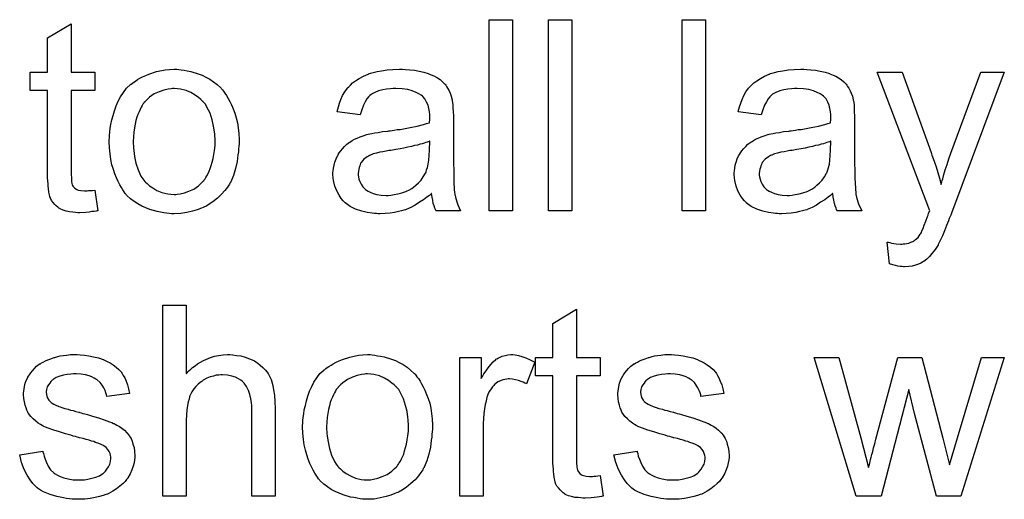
# Model space of a CAD drawing. Extents: x -2.2 to 8.3, y -2.9 to 5.2.
# Tile 82 of 205: x 4.32 to 4.733, y -0.502 to -0.301. Entities that reach past the tile are written whole.
import ezdxf

# ---------------------------------------------------------------- set-up
doc = ezdxf.new("R2010")
doc.units = 0
doc.layers.add('acc-ni-360-20-in-a_document', color=1, linetype='CONTINUOUS')

msp = doc.modelspace()

# ---------------------------------------------------------------- linework, layer by layer
at = {"layer": 'acc-ni-360-20-in-a_document', "color": 1}
for points in [[(4.341907, -0.323402), (4.351857, -0.323402), (4.351857, -0.331038), (4.341907, -0.331038), (4.341907, -0.365169), (4.341907, -0.365401), (4.341907, -0.365863), (4.341907, -0.366558), (4.342023, -0.367368), (4.342138, -0.369219), (4.342254, -0.370029), (4.34237, -0.370607), (4.342485, -0.370839), (4.342833, -0.371301), (4.343295, -0.37188), (4.344105, -0.372458), (4.344337, -0.372574), (4.344915, -0.372805), (4.345956, -0.373037), (4.347461, -0.373153), (4.348618, -0.373153), (4.349196, -0.373037), (4.350006, -0.373037), (4.350931, -0.372921), (4.351857, -0.372805), (4.35313, -0.381483), (4.352898, -0.381483), (4.352436, -0.381599), (4.351626, -0.381714), (4.350584, -0.38183), (4.349427, -0.382062), (4.348155, -0.382177), (4.345609, -0.382293), (4.344684, -0.382293), (4.343758, -0.382177), (4.342601, -0.382062), (4.341213, -0.381946), (4.339824, -0.381599), (4.338552, -0.381252), (4.337279, -0.380673), (4.337163, -0.380557), (4.336816, -0.380326), (4.336353, -0.379979), (4.335659, -0.3794), (4.335081, -0.378822), (4.334386, -0.378012), (4.333692, -0.377202), (4.333229, -0.376161), (4.333229, -0.376045), (4.332998, -0.375582), (4.332882, -0.374772), (4.332651, -0.373615), (4.332419, -0.372111), (4.332304, -0.371186), (4.332304, -0.370144), (4.332188, -0.368872), (4.332072, -0.367599), (4.332072, -0.366211), (4.332072, -0.364591), (4.332072, -0.331038), (4.324783, -0.331038), (4.324783, -0.323402), (4.332072, -0.323402), (4.332072, -0.309055), (4.341907, -0.303154), (4.341907, -0.323402)], [(4.526796, -0.381483), (4.516961, -0.381483), (4.516961, -0.301419), (4.526796, -0.301419), (4.526796, -0.381483)], [(4.551671, -0.381483), (4.541837, -0.381483), (4.541837, -0.301419), (4.551671, -0.301419), (4.551671, -0.381483)], [(4.60767, -0.381483), (4.597835, -0.381483), (4.597835, -0.301419), (4.60767, -0.301419), (4.60767, -0.381483)], [(4.38703, -0.322245), (4.388071, -0.32236), (4.389228, -0.322592), (4.390501, -0.322823), (4.392005, -0.323055), (4.395129, -0.324096), (4.396749, -0.324674), (4.398368, -0.325484), (4.399988, -0.326294), (4.401608, -0.327451), (4.403112, -0.328608), (4.404616, -0.329997), (4.404732, -0.330112), (4.404963, -0.330344), (4.40531, -0.330806), (4.405773, -0.331385), (4.406352, -0.332195), (4.407046, -0.333236), (4.40774, -0.334393), (4.408434, -0.335666), (4.409129, -0.337054), (4.409823, -0.33879), (4.410517, -0.340525), (4.411096, -0.342492), (4.411558, -0.344575), (4.411905, -0.346773), (4.412137, -0.349087), (4.412252, -0.351632), (4.412252, -0.351748), (4.412252, -0.352095), (4.412252, -0.352674), (4.412252, -0.353484), (4.412137, -0.354409), (4.412021, -0.355566), (4.412021, -0.356723), (4.41179, -0.357996), (4.411443, -0.360888), (4.410748, -0.363781), (4.409939, -0.366673), (4.408782, -0.369334), (4.408782, -0.36945), (4.408666, -0.369566), (4.408434, -0.369913), (4.408203, -0.370376), (4.407393, -0.371533), (4.406352, -0.372921), (4.404963, -0.374541), (4.403228, -0.376161), (4.401261, -0.377781), (4.398947, -0.379285), (4.398831, -0.379285), (4.398716, -0.3794), (4.398368, -0.379632), (4.39779, -0.379863), (4.397212, -0.380095), (4.396517, -0.380326), (4.394782, -0.38102), (4.392815, -0.381599), (4.390385, -0.382177), (4.38784, -0.38264), (4.385063, -0.382756), (4.383906, -0.382756), (4.38298, -0.38264), (4.381939, -0.382524), (4.380782, -0.382293), (4.379394, -0.382062), (4.378005, -0.38183), (4.374881, -0.380904), (4.373146, -0.38021), (4.371526, -0.379516), (4.369906, -0.378591), (4.368287, -0.377549), (4.366782, -0.376392), (4.365278, -0.375004), (4.365163, -0.374888), (4.364931, -0.374657), (4.364584, -0.374194), (4.364121, -0.3735), (4.363543, -0.37269), (4.362964, -0.371764), (4.36227, -0.370607), (4.361576, -0.369219), (4.360882, -0.367715), (4.360188, -0.365979), (4.359609, -0.364128), (4.35903, -0.362161), (4.358568, -0.359963), (4.358221, -0.357649), (4.357989, -0.355103), (4.357873, -0.352442), (4.357873, -0.352211), (4.357873, -0.351748), (4.357989, -0.350938), (4.357989, -0.349781), (4.358105, -0.348509), (4.358336, -0.346889), (4.358568, -0.345269), (4.35903, -0.343418), (4.359493, -0.341567), (4.360072, -0.3396), (4.360766, -0.337517), (4.361692, -0.33555), (4.362617, -0.333699), (4.36389, -0.331848), (4.365163, -0.330112), (4.366782, -0.328608), (4.366898, -0.328492), (4.36713, -0.328377), (4.367592, -0.32803), (4.368171, -0.327567), (4.368865, -0.327104), (4.369791, -0.326526), (4.370716, -0.325947), (4.371873, -0.325368), (4.373146, -0.32479), (4.374534, -0.324212), (4.377658, -0.32317), (4.381245, -0.32236), (4.383096, -0.322245), (4.385063, -0.322129), (4.38622, -0.322129), (4.38703, -0.322245)], [(4.48202, -0.322245), (4.483755, -0.32236), (4.485722, -0.322592), (4.487689, -0.322939), (4.489656, -0.323402), (4.491507, -0.32398), (4.491738, -0.324096), (4.492317, -0.324327), (4.493127, -0.324674), (4.494168, -0.325137), (4.495325, -0.325831), (4.496482, -0.326526), (4.497523, -0.327451), (4.498449, -0.328377), (4.498565, -0.328492), (4.498796, -0.328839), (4.499143, -0.329418), (4.499606, -0.330112), (4.500185, -0.331154), (4.500647, -0.332195), (4.50111, -0.333467), (4.501457, -0.334972), (4.501457, -0.335087), (4.501573, -0.335434), (4.501689, -0.336129), (4.501804, -0.337054), (4.501804, -0.338327), (4.50192, -0.339831), (4.502036, -0.341798), (4.502036, -0.343996), (4.502036, -0.357186), (4.502036, -0.357302), (4.502036, -0.357764), (4.502036, -0.358459), (4.502036, -0.359384), (4.502036, -0.360426), (4.502036, -0.361698), (4.502151, -0.364475), (4.502151, -0.367368), (4.502267, -0.37026), (4.502383, -0.371533), (4.502383, -0.37269), (4.502498, -0.373731), (4.502614, -0.374541), (4.502614, -0.374657), (4.50273, -0.37512), (4.502846, -0.375814), (4.503193, -0.376739), (4.503424, -0.377781), (4.503887, -0.378938), (4.504465, -0.38021), (4.505044, -0.381483), (4.494747, -0.381483), (4.494631, -0.381367), (4.494515, -0.380904), (4.494284, -0.380326), (4.493937, -0.3794), (4.49359, -0.378359), (4.493358, -0.377086), (4.493127, -0.375698), (4.492895, -0.374194), (4.49278, -0.374194), (4.492664, -0.374425), (4.49197, -0.375004), (4.490928, -0.375814), (4.48954, -0.376855), (4.487805, -0.377896), (4.486069, -0.379053), (4.484218, -0.380095), (4.482251, -0.380904), (4.48202, -0.38102), (4.481325, -0.381136), (4.480284, -0.381483), (4.479011, -0.38183), (4.477392, -0.382177), (4.47554, -0.382409), (4.473458, -0.38264), (4.471375, -0.382756), (4.47045, -0.382756), (4.469755, -0.38264), (4.468945, -0.38264), (4.46802, -0.382524), (4.465937, -0.382177), (4.463623, -0.381599), (4.461078, -0.380789), (4.458764, -0.379632), (4.456681, -0.378128), (4.45645, -0.377896), (4.455871, -0.377318), (4.455061, -0.376276), (4.454136, -0.374888), (4.45321, -0.373153), (4.4524, -0.371186), (4.451822, -0.368756), (4.451706, -0.367599), (4.451591, -0.366211), (4.451591, -0.365979), (4.451591, -0.365516), (4.451706, -0.364707), (4.451822, -0.363665), (4.452053, -0.362392), (4.4524, -0.36112), (4.452863, -0.359731), (4.453442, -0.358459), (4.453557, -0.358343), (4.453789, -0.35788), (4.454252, -0.357186), (4.45483, -0.356376), (4.455524, -0.35545), (4.45645, -0.354525), (4.457376, -0.353599), (4.458533, -0.352789), (4.458648, -0.352674), (4.459111, -0.352442), (4.45969, -0.351979), (4.460615, -0.351517), (4.461656, -0.351054), (4.462929, -0.350475), (4.464202, -0.350013), (4.465706, -0.34955), (4.465822, -0.34955), (4.466284, -0.349434), (4.466979, -0.349203), (4.467904, -0.349087), (4.469061, -0.348856), (4.470565, -0.348624), (4.472301, -0.348277), (4.474383, -0.348046), (4.474499, -0.348046), (4.474962, -0.34793), (4.47554, -0.34793), (4.47635, -0.347814), (4.477276, -0.347699), (4.478433, -0.347467), (4.479706, -0.347351), (4.481094, -0.34712), (4.483871, -0.346542), (4.486879, -0.345963), (4.48954, -0.345269), (4.490813, -0.344922), (4.49197, -0.344575), (4.49197, -0.344459), (4.49197, -0.344228), (4.492086, -0.343533), (4.492086, -0.342724), (4.492086, -0.342261), (4.492086, -0.342029), (4.492086, -0.341914), (4.492086, -0.341798), (4.492086, -0.341104), (4.49197, -0.339947), (4.491738, -0.338674), (4.491391, -0.337286), (4.490813, -0.335897), (4.490119, -0.334625), (4.489193, -0.333583), (4.489077, -0.333467), (4.488499, -0.333005), (4.487573, -0.332542), (4.486416, -0.331848), (4.484796, -0.331269), (4.482945, -0.330691), (4.480631, -0.330344), (4.47797, -0.330228), (4.476813, -0.330228), (4.475656, -0.330344), (4.474036, -0.330575), (4.472417, -0.330806), (4.470681, -0.331269), (4.469061, -0.331848), (4.467673, -0.332658), (4.467557, -0.332773), (4.467094, -0.33312), (4.466516, -0.333699), (4.465822, -0.334625), (4.465127, -0.335781), (4.464318, -0.337286), (4.463623, -0.339137), (4.462929, -0.341219), (4.453326, -0.339947), (4.453326, -0.339831), (4.453442, -0.339715), (4.453442, -0.339368), (4.453557, -0.338905), (4.453904, -0.337864), (4.454367, -0.33636), (4.454946, -0.334856), (4.45564, -0.333236), (4.456566, -0.331616), (4.457607, -0.330112), (4.457723, -0.329997), (4.458185, -0.329534), (4.45888, -0.328839), (4.459805, -0.327914), (4.461078, -0.326988), (4.462582, -0.326063), (4.464318, -0.325021), (4.466284, -0.324212), (4.4664, -0.324212), (4.466516, -0.324096), (4.466863, -0.32398), (4.467326, -0.323864), (4.468483, -0.323517), (4.470102, -0.32317), (4.471954, -0.322823), (4.474268, -0.322476), (4.476697, -0.322245), (4.479474, -0.322129), (4.480747, -0.322129), (4.48202, -0.322245)], [(4.650016, -0.322245), (4.651752, -0.32236), (4.653718, -0.322592), (4.655685, -0.322939), (4.657652, -0.323401), (4.659503, -0.32398), (4.659735, -0.324096), (4.660313, -0.324327), (4.661123, -0.324674), (4.662164, -0.325137), (4.663322, -0.325831), (4.664479, -0.326525), (4.66552, -0.327451), (4.666445, -0.328377), (4.666561, -0.328492), (4.666792, -0.328839), (4.66714, -0.329418), (4.667602, -0.330112), (4.668181, -0.331153), (4.668644, -0.332195), (4.669106, -0.333467), (4.669454, -0.334971), (4.669454, -0.335087), (4.669569, -0.335434), (4.669685, -0.336128), (4.669801, -0.337054), (4.669801, -0.338327), (4.669916, -0.339831), (4.670032, -0.341798), (4.670032, -0.343996), (4.670032, -0.357186), (4.670032, -0.357302), (4.670032, -0.357764), (4.670032, -0.358459), (4.670032, -0.359384), (4.670032, -0.360425), (4.670032, -0.361698), (4.670148, -0.364475), (4.670148, -0.367368), (4.670264, -0.37026), (4.670379, -0.371533), (4.670379, -0.37269), (4.670495, -0.373731), (4.670611, -0.374541), (4.670611, -0.374657), (4.670726, -0.375119), (4.670842, -0.375814), (4.671189, -0.376739), (4.671421, -0.377781), (4.671883, -0.378938), (4.672462, -0.38021), (4.67304, -0.381483), (4.662743, -0.381483), (4.662627, -0.381367), (4.662512, -0.380904), (4.66228, -0.380326), (4.661933, -0.3794), (4.661586, -0.378359), (4.661355, -0.377086), (4.661123, -0.375698), (4.660892, -0.374194), (4.660776, -0.374194), (4.66066, -0.374425), (4.659966, -0.375004), (4.658925, -0.375814), (4.657537, -0.376855), (4.655801, -0.377896), (4.654065, -0.379053), (4.652214, -0.380094), (4.650247, -0.380904), (4.650016, -0.38102), (4.649322, -0.381136), (4.64828, -0.381483), (4.647008, -0.38183), (4.645388, -0.382177), (4.643537, -0.382409), (4.641454, -0.38264), (4.639372, -0.382756), (4.638446, -0.382756), (4.637752, -0.38264), (4.636942, -0.38264), (4.636016, -0.382524), (4.633934, -0.382177), (4.63162, -0.381599), (4.629074, -0.380789), (4.62676, -0.379632), (4.624678, -0.378128), (4.624446, -0.377896), (4.623868, -0.377318), (4.623058, -0.376276), (4.622132, -0.374888), (4.621207, -0.373153), (4.620397, -0.371186), (4.619818, -0.368756), (4.619703, -0.367599), (4.619587, -0.366211), (4.619587, -0.365979), (4.619587, -0.365516), (4.619703, -0.364707), (4.619818, -0.363665), (4.62005, -0.362392), (4.620397, -0.36112), (4.62086, -0.359731), (4.621438, -0.358459), (4.621554, -0.358343), (4.621785, -0.35788), (4.622248, -0.357186), (4.622827, -0.356376), (4.623521, -0.35545), (4.624446, -0.354525), (4.625372, -0.353599), (4.626529, -0.352789), (4.626645, -0.352674), (4.627107, -0.352442), (4.627686, -0.351979), (4.628611, -0.351517), (4.629653, -0.351054), (4.630926, -0.350475), (4.632198, -0.350013), (4.633702, -0.34955), (4.633818, -0.34955), (4.634281, -0.349434), (4.634975, -0.349203), (4.635901, -0.349087), (4.637058, -0.348856), (4.638562, -0.348624), (4.640297, -0.348277), (4.64238, -0.348046), (4.642495, -0.348046), (4.642958, -0.34793), (4.643537, -0.34793), (4.644347, -0.347814), (4.645272, -0.347699), (4.646429, -0.347467), (4.647702, -0.347351), (4.64909, -0.34712), (4.651867, -0.346541), (4.654875, -0.345963), (4.657537, -0.345269), (4.658809, -0.344922), (4.659966, -0.344575), (4.659966, -0.344459), (4.659966, -0.344228), (4.660082, -0.343533), (4.660082, -0.342723), (4.660082, -0.342261), (4.660082, -0.342029), (4.660082, -0.341913), (4.660082, -0.341798), (4.660082, -0.341104), (4.659966, -0.339947), (4.659735, -0.338674), (4.659388, -0.337286), (4.658809, -0.335897), (4.658115, -0.334624), (4.657189, -0.333583), (4.657074, -0.333467), (4.656495, -0.333005), (4.65557, -0.332542), (4.654413, -0.331848), (4.652793, -0.331269), (4.650942, -0.330691), (4.648628, -0.330344), (4.645967, -0.330228), (4.64481, -0.330228), (4.643653, -0.330344), (4.642033, -0.330575), (4.640413, -0.330806), (4.638677, -0.331269), (4.637058, -0.331848), (4.635669, -0.332658), (4.635553, -0.332773), (4.635091, -0.33312), (4.634512, -0.333699), (4.633818, -0.334625), (4.633124, -0.335781), (4.632314, -0.337286), (4.63162, -0.339137), (4.630926, -0.341219), (4.621322, -0.339947), (4.621322, -0.339831), (4.621438, -0.339715), (4.621438, -0.339368), (4.621554, -0.338905), (4.621901, -0.337864), (4.622364, -0.33636), (4.622942, -0.334856), (4.623636, -0.333236), (4.624562, -0.331616), (4.625603, -0.330112), (4.625719, -0.329997), (4.626182, -0.329534), (4.626876, -0.328839), (4.627802, -0.327914), (4.629074, -0.326988), (4.630578, -0.326063), (4.632314, -0.325021), (4.634281, -0.324212), (4.634396, -0.324212), (4.634512, -0.324096), (4.634859, -0.32398), (4.635322, -0.323864), (4.636479, -0.323517), (4.638099, -0.32317), (4.63995, -0.322823), (4.642264, -0.322476), (4.644694, -0.322245), (4.647471, -0.322129), (4.648743, -0.322129), (4.650016, -0.322245)], [(4.710643, -0.382409), (4.710643, -0.382524), (4.710527, -0.382871), (4.710296, -0.383334), (4.710064, -0.383913), (4.709717, -0.384723), (4.70937, -0.385648), (4.70856, -0.387615), (4.70775, -0.389813), (4.706825, -0.392012), (4.705899, -0.393978), (4.705436, -0.394788), (4.705089, -0.395598), (4.704974, -0.39583), (4.704626, -0.396408), (4.704048, -0.397218), (4.703354, -0.398259), (4.702428, -0.399416), (4.701387, -0.400573), (4.700346, -0.40173), (4.699073, -0.402656), (4.698957, -0.402772), (4.698494, -0.403003), (4.6978, -0.40335), (4.696759, -0.403813), (4.695602, -0.404276), (4.694213, -0.404623), (4.692709, -0.404854), (4.690974, -0.40497), (4.690511, -0.40497), (4.689932, -0.404854), (4.689123, -0.404854), (4.688197, -0.404623), (4.687156, -0.404392), (4.685999, -0.40416), (4.684726, -0.403697), (4.683685, -0.394557), (4.6838, -0.394557), (4.684263, -0.394673), (4.684842, -0.394788), (4.685536, -0.39502), (4.687387, -0.395367), (4.689238, -0.395483), (4.689817, -0.395483), (4.690395, -0.395367), (4.69109, -0.395367), (4.692825, -0.39502), (4.693635, -0.394673), (4.694445, -0.394326), (4.69456, -0.394326), (4.694792, -0.394094), (4.695139, -0.393863), (4.695602, -0.393516), (4.696643, -0.39259), (4.697569, -0.391317), (4.697569, -0.391202), (4.6978, -0.39097), (4.698032, -0.390507), (4.698263, -0.389813), (4.698726, -0.388888), (4.699189, -0.387499), (4.699883, -0.38588), (4.700577, -0.383913), (4.700577, -0.383797), (4.700808, -0.383334), (4.70104, -0.382524), (4.701502, -0.381483), (4.67952, -0.323401), (4.689932, -0.323401), (4.702081, -0.35707), (4.702081, -0.357186), (4.702197, -0.357302), (4.702312, -0.357649), (4.702428, -0.358227), (4.702659, -0.358806), (4.702891, -0.3595), (4.703469, -0.36112), (4.704164, -0.363087), (4.704858, -0.365401), (4.705552, -0.36783), (4.706246, -0.370491), (4.706246, -0.370376), (4.706362, -0.370144), (4.706478, -0.369797), (4.706593, -0.369334), (4.706709, -0.368756), (4.70694, -0.368062), (4.707403, -0.366326), (4.707982, -0.364359), (4.708792, -0.362045), (4.709486, -0.359731), (4.710411, -0.357302), (4.722907, -0.323401), (4.732742, -0.323401), (4.710643, -0.382409)], [(4.385063, -0.330228), (4.384369, -0.330228), (4.38379, -0.330344), (4.382518, -0.330459), (4.380782, -0.330922), (4.378815, -0.331616), (4.376733, -0.332542), (4.374766, -0.33393), (4.373724, -0.334856), (4.372799, -0.335781), (4.372799, -0.335897), (4.372567, -0.336013), (4.372336, -0.33636), (4.371989, -0.336823), (4.371642, -0.337401), (4.371295, -0.338096), (4.370832, -0.339021), (4.370369, -0.339947), (4.369906, -0.341104), (4.369444, -0.342261), (4.369096, -0.343649), (4.368749, -0.345153), (4.368402, -0.346773), (4.368171, -0.348509), (4.368055, -0.350475), (4.367939, -0.352442), (4.367939, -0.352558), (4.367939, -0.352905), (4.367939, -0.353484), (4.368055, -0.354293), (4.368055, -0.355219), (4.368171, -0.35626), (4.368518, -0.35869), (4.369096, -0.361467), (4.370022, -0.364244), (4.371179, -0.366905), (4.371989, -0.368062), (4.372799, -0.369219), (4.372914, -0.369219), (4.37303, -0.36945), (4.373724, -0.370029), (4.374766, -0.370954), (4.376154, -0.37188), (4.37789, -0.372921), (4.379972, -0.373847), (4.382402, -0.374425), (4.383675, -0.374541), (4.385063, -0.374657), (4.385757, -0.374657), (4.386336, -0.374541), (4.387608, -0.37431), (4.389344, -0.373962), (4.391195, -0.373268), (4.393278, -0.372343), (4.395245, -0.370954), (4.396286, -0.370029), (4.397212, -0.369103), (4.397327, -0.368987), (4.397443, -0.368872), (4.397674, -0.368525), (4.398021, -0.368062), (4.398368, -0.367483), (4.398831, -0.366789), (4.399294, -0.365863), (4.399757, -0.364938), (4.40022, -0.363781), (4.400567, -0.362508), (4.40103, -0.36112), (4.401377, -0.359616), (4.401724, -0.35788), (4.401955, -0.356145), (4.402187, -0.354178), (4.402187, -0.352095), (4.402187, -0.351979), (4.402187, -0.351632), (4.402187, -0.351054), (4.402071, -0.35036), (4.402071, -0.349434), (4.401955, -0.348393), (4.401608, -0.345963), (4.40103, -0.343418), (4.400104, -0.340641), (4.398831, -0.338096), (4.398137, -0.336823), (4.397212, -0.335781), (4.397212, -0.335666), (4.39698, -0.33555), (4.396286, -0.334856), (4.395245, -0.334046), (4.393856, -0.333005), (4.392121, -0.331963), (4.390038, -0.331038), (4.387724, -0.330459), (4.386451, -0.330344), (4.385063, -0.330228)], [(4.492086, -0.352327), (4.49197, -0.352327), (4.491854, -0.352442), (4.491507, -0.352558), (4.491044, -0.352674), (4.490466, -0.352905), (4.489771, -0.353137), (4.488962, -0.353368), (4.488036, -0.353599), (4.486995, -0.353946), (4.485722, -0.354178), (4.484449, -0.354525), (4.482945, -0.354872), (4.481325, -0.355219), (4.479706, -0.355566), (4.477854, -0.355798), (4.475887, -0.356145), (4.475656, -0.356145), (4.474962, -0.35626), (4.473805, -0.356492), (4.472532, -0.356723), (4.471144, -0.356955), (4.469755, -0.357302), (4.468483, -0.357649), (4.467326, -0.358112), (4.46721, -0.358112), (4.466863, -0.358343), (4.4664, -0.358574), (4.465937, -0.358921), (4.464549, -0.359847), (4.463392, -0.361236), (4.463392, -0.361351), (4.46316, -0.361583), (4.463045, -0.362045), (4.462813, -0.362624), (4.462582, -0.363318), (4.462351, -0.364012), (4.462235, -0.364938), (4.462119, -0.365863), (4.462119, -0.365979), (4.462119, -0.366558), (4.462235, -0.367252), (4.462466, -0.368178), (4.462813, -0.369219), (4.463392, -0.37026), (4.464086, -0.371417), (4.465012, -0.372458), (4.465127, -0.372574), (4.46559, -0.372805), (4.466284, -0.373268), (4.46721, -0.373731), (4.468483, -0.374194), (4.469987, -0.374657), (4.471722, -0.374888), (4.473805, -0.375004), (4.47473, -0.375004), (4.475887, -0.374888), (4.47716, -0.374657), (4.47878, -0.374425), (4.4804, -0.373962), (4.482135, -0.373384), (4.483871, -0.372574), (4.484102, -0.372458), (4.484565, -0.372111), (4.485375, -0.371533), (4.486301, -0.370723), (4.487342, -0.369797), (4.488499, -0.36864), (4.489424, -0.367252), (4.49035, -0.365748), (4.490466, -0.365632), (4.490581, -0.365169), (4.490813, -0.364359), (4.49116, -0.363318), (4.491507, -0.36193), (4.491738, -0.36031), (4.491854, -0.358343), (4.49197, -0.356029), (4.492086, -0.352327)], [(4.660082, -0.352327), (4.659966, -0.352327), (4.65985, -0.352442), (4.659503, -0.352558), (4.659041, -0.352674), (4.658462, -0.352905), (4.657768, -0.353136), (4.656958, -0.353368), (4.656032, -0.353599), (4.654991, -0.353946), (4.653718, -0.354178), (4.652446, -0.354525), (4.650942, -0.354872), (4.649322, -0.355219), (4.647702, -0.355566), (4.645851, -0.355798), (4.643884, -0.356145), (4.643653, -0.356145), (4.642958, -0.35626), (4.641801, -0.356492), (4.640529, -0.356723), (4.63914, -0.356955), (4.637752, -0.357302), (4.636479, -0.357649), (4.635322, -0.358112), (4.635206, -0.358112), (4.634859, -0.358343), (4.634396, -0.358574), (4.633934, -0.358921), (4.632545, -0.359847), (4.631388, -0.361236), (4.631388, -0.361351), (4.631157, -0.361583), (4.631041, -0.362045), (4.63081, -0.362624), (4.630578, -0.363318), (4.630347, -0.364012), (4.630231, -0.364938), (4.630116, -0.365863), (4.630116, -0.365979), (4.630116, -0.366558), (4.630231, -0.367252), (4.630463, -0.368178), (4.63081, -0.369219), (4.631388, -0.37026), (4.632083, -0.371417), (4.633008, -0.372458), (4.633124, -0.372574), (4.633587, -0.372805), (4.634281, -0.373268), (4.635206, -0.373731), (4.636479, -0.374194), (4.637983, -0.374657), (4.639719, -0.374888), (4.641801, -0.375004), (4.642727, -0.375004), (4.643884, -0.374888), (4.645157, -0.374657), (4.646776, -0.374425), (4.648396, -0.373962), (4.650132, -0.373384), (4.651867, -0.372574), (4.652099, -0.372458), (4.652561, -0.372111), (4.653371, -0.371533), (4.654297, -0.370723), (4.655338, -0.369797), (4.656495, -0.36864), (4.657421, -0.367252), (4.658346, -0.365748), (4.658462, -0.365632), (4.658578, -0.365169), (4.658809, -0.364359), (4.659156, -0.363318), (4.659503, -0.36193), (4.659735, -0.36031), (4.65985, -0.358343), (4.659966, -0.356029), (4.660082, -0.352327)], [(4.390154, -0.449677), (4.39027, -0.449561), (4.390501, -0.449329), (4.390848, -0.448982), (4.391426, -0.448404), (4.392005, -0.447825), (4.392815, -0.447131), (4.393856, -0.446437), (4.394898, -0.445627), (4.396055, -0.444933), (4.397327, -0.444239), (4.400335, -0.442966), (4.401955, -0.442387), (4.403691, -0.44204), (4.405542, -0.441809), (4.407393, -0.441693), (4.408434, -0.441693), (4.409707, -0.441809), (4.411211, -0.44204), (4.412947, -0.442272), (4.414798, -0.442735), (4.416649, -0.443429), (4.4185, -0.444239), (4.418732, -0.444354), (4.41931, -0.444702), (4.42012, -0.44528), (4.421161, -0.44609), (4.422203, -0.447131), (4.42336, -0.448288), (4.424401, -0.449677), (4.425327, -0.451296), (4.425442, -0.451528), (4.425674, -0.452106), (4.426021, -0.453148), (4.426368, -0.454652), (4.426715, -0.456503), (4.427062, -0.458701), (4.427293, -0.461362), (4.427409, -0.46437), (4.427409, -0.501047), (4.417575, -0.501047), (4.417575, -0.464255), (4.417575, -0.464139), (4.417575, -0.463908), (4.417575, -0.463561), (4.417575, -0.463098), (4.417459, -0.461825), (4.417228, -0.460205), (4.416765, -0.45847), (4.416186, -0.456734), (4.415376, -0.454999), (4.414335, -0.45361), (4.414219, -0.453495), (4.413757, -0.453032), (4.413062, -0.452453), (4.412021, -0.451875), (4.410748, -0.451181), (4.409244, -0.450718), (4.407393, -0.450255), (4.40531, -0.450139), (4.404616, -0.450139), (4.403806, -0.450255), (4.402649, -0.450371), (4.401492, -0.450718), (4.400104, -0.451065), (4.398716, -0.451644), (4.397212, -0.452453), (4.397096, -0.452569), (4.396633, -0.452916), (4.395939, -0.453379), (4.395129, -0.454073), (4.394203, -0.454999), (4.393278, -0.45604), (4.392468, -0.457313), (4.391774, -0.458701), (4.391658, -0.458933), (4.391542, -0.459395), (4.391311, -0.460321), (4.390964, -0.461478), (4.390617, -0.462982), (4.390385, -0.464833), (4.39027, -0.466916), (4.390154, -0.469346), (4.390154, -0.501047), (4.380319, -0.501047), (4.380319, -0.420983), (4.390154, -0.420983), (4.390154, -0.449677)], [(4.553522, -0.442966), (4.563472, -0.442966), (4.563472, -0.450602), (4.553522, -0.450602), (4.553522, -0.484734), (4.553522, -0.484965), (4.553522, -0.485428), (4.553522, -0.486122), (4.553638, -0.486932), (4.553754, -0.488783), (4.553869, -0.489593), (4.553985, -0.490172), (4.554101, -0.490403), (4.554448, -0.490866), (4.554911, -0.491444), (4.555721, -0.492023), (4.555952, -0.492139), (4.55653, -0.49237), (4.557572, -0.492601), (4.559076, -0.492717), (4.560233, -0.492717), (4.560811, -0.492601), (4.561621, -0.492601), (4.562547, -0.492486), (4.563472, -0.49237), (4.564745, -0.501047), (4.564514, -0.501047), (4.564051, -0.501163), (4.563241, -0.501279), (4.5622, -0.501394), (4.561043, -0.501626), (4.55977, -0.501742), (4.557225, -0.501857), (4.556299, -0.501857), (4.555373, -0.501742), (4.554216, -0.501626), (4.552828, -0.50151), (4.55144, -0.501163), (4.550167, -0.500816), (4.548894, -0.500238), (4.548779, -0.500122), (4.548431, -0.49989), (4.547969, -0.499543), (4.547274, -0.498965), (4.546696, -0.498386), (4.546002, -0.497576), (4.545307, -0.496767), (4.544845, -0.495725), (4.544845, -0.49561), (4.544613, -0.495147), (4.544498, -0.494337), (4.544266, -0.49318), (4.544035, -0.491676), (4.543919, -0.49075), (4.543919, -0.489709), (4.543803, -0.488436), (4.543688, -0.487163), (4.543688, -0.485775), (4.543688, -0.484155), (4.543688, -0.450602), (4.536399, -0.450602), (4.536399, -0.442966), (4.543688, -0.442966), (4.543688, -0.428619), (4.553522, -0.422719), (4.553522, -0.442966)], [(4.345725, -0.441809), (4.347461, -0.441925), (4.349312, -0.442156), (4.351279, -0.442619), (4.353361, -0.443082), (4.355328, -0.443776), (4.355444, -0.443776), (4.35556, -0.443892), (4.356138, -0.444123), (4.357064, -0.444586), (4.358221, -0.445164), (4.359493, -0.445974), (4.360766, -0.4469), (4.361923, -0.447941), (4.362964, -0.449098), (4.36308, -0.449214), (4.363311, -0.449677), (4.363774, -0.450486), (4.364353, -0.451412), (4.364931, -0.4528), (4.36551, -0.454305), (4.365972, -0.45604), (4.366435, -0.458007), (4.356832, -0.45928), (4.356832, -0.459048), (4.356717, -0.458586), (4.356485, -0.457776), (4.356138, -0.456734), (4.35556, -0.455693), (4.354865, -0.454536), (4.354055, -0.453379), (4.352898, -0.452338), (4.352783, -0.452222), (4.35232, -0.451991), (4.351626, -0.451528), (4.350584, -0.451065), (4.349427, -0.450602), (4.347923, -0.450139), (4.346072, -0.449908), (4.344105, -0.449792), (4.342948, -0.449792), (4.341791, -0.449908), (4.340287, -0.450024), (4.338783, -0.450371), (4.337163, -0.450718), (4.335659, -0.451296), (4.334386, -0.452106), (4.334271, -0.452222), (4.333924, -0.452453), (4.333461, -0.452916), (4.332998, -0.45361), (4.332419, -0.454305), (4.331957, -0.45523), (4.33161, -0.456272), (4.331494, -0.457313), (4.331494, -0.457428), (4.331494, -0.45766), (4.33161, -0.458007), (4.33161, -0.45847), (4.331957, -0.459627), (4.332651, -0.460784), (4.332767, -0.460899), (4.332882, -0.461015), (4.333114, -0.461362), (4.333577, -0.461709), (4.334039, -0.462057), (4.334734, -0.462519), (4.335543, -0.462866), (4.336469, -0.463329), (4.336585, -0.463329), (4.336816, -0.463445), (4.337279, -0.463561), (4.338089, -0.463908), (4.339246, -0.464255), (4.34075, -0.464602), (4.341676, -0.464949), (4.342717, -0.46518), (4.343874, -0.465527), (4.345146, -0.465875), (4.345262, -0.465875), (4.345609, -0.46599), (4.346188, -0.466106), (4.346882, -0.466337), (4.347692, -0.466569), (4.348733, -0.4668), (4.350931, -0.467494), (4.353361, -0.468189), (4.355791, -0.468998), (4.357989, -0.469808), (4.358915, -0.470156), (4.359725, -0.470503), (4.359956, -0.470618), (4.360419, -0.47085), (4.361113, -0.471197), (4.362154, -0.471775), (4.363196, -0.472469), (4.364237, -0.473395), (4.365278, -0.474436), (4.366204, -0.475593), (4.36632, -0.475709), (4.366551, -0.476172), (4.367014, -0.476866), (4.367477, -0.477907), (4.367824, -0.47918), (4.368287, -0.480568), (4.368518, -0.482188), (4.368634, -0.484039), (4.368634, -0.484271), (4.368634, -0.484849), (4.368518, -0.485775), (4.368287, -0.487048), (4.367939, -0.488436), (4.367361, -0.48994), (4.366667, -0.491676), (4.365741, -0.493296), (4.365625, -0.493527), (4.365163, -0.49399), (4.364584, -0.4948), (4.363658, -0.495725), (4.362386, -0.496767), (4.360997, -0.497923), (4.359378, -0.498965), (4.357411, -0.500006), (4.357295, -0.500006), (4.357179, -0.500122), (4.356485, -0.500353), (4.355328, -0.5007), (4.353824, -0.501163), (4.351973, -0.501626), (4.34989, -0.501973), (4.347692, -0.502204), (4.345146, -0.50232), (4.344105, -0.50232), (4.343295, -0.502204), (4.34237, -0.502204), (4.341213, -0.502089), (4.340056, -0.501973), (4.338783, -0.501742), (4.336006, -0.501163), (4.333114, -0.500353), (4.330337, -0.499196), (4.329064, -0.498502), (4.327907, -0.497692), (4.327792, -0.497576), (4.327676, -0.497461), (4.326982, -0.496767), (4.32594, -0.495725), (4.324783, -0.494105), (4.323511, -0.492139), (4.322238, -0.489825), (4.321197, -0.486932), (4.320387, -0.483692), (4.330105, -0.482188), (4.330105, -0.482304), (4.330105, -0.48242), (4.330337, -0.483114), (4.330568, -0.484271), (4.331031, -0.485544), (4.33161, -0.486932), (4.332304, -0.488436), (4.333345, -0.48994), (4.334618, -0.491213), (4.334849, -0.491329), (4.335312, -0.491676), (4.336238, -0.492139), (4.337395, -0.492717), (4.338899, -0.493296), (4.340634, -0.493758), (4.342717, -0.494105), (4.345146, -0.494221), (4.346303, -0.494221), (4.347461, -0.494105), (4.348965, -0.493874), (4.350584, -0.493527), (4.35232, -0.493064), (4.353824, -0.492486), (4.355212, -0.49156), (4.355328, -0.491444), (4.355791, -0.491097), (4.356254, -0.490519), (4.356948, -0.489709), (4.357526, -0.488783), (4.358105, -0.487626), (4.358452, -0.486469), (4.358568, -0.485081), (4.358568, -0.484965), (4.358568, -0.484502), (4.358452, -0.483924), (4.358221, -0.483114), (4.357873, -0.482304), (4.357295, -0.481494), (4.356601, -0.480568), (4.35556, -0.479874), (4.355444, -0.479759), (4.355097, -0.479643), (4.354518, -0.479296), (4.353593, -0.478949), (4.352204, -0.478486), (4.351394, -0.478139), (4.350469, -0.477907), (4.349427, -0.47756), (4.34827, -0.477213), (4.346998, -0.476866), (4.345494, -0.476519), (4.345378, -0.476519), (4.345031, -0.476403), (4.344452, -0.476288), (4.343758, -0.476056), (4.342833, -0.475825), (4.341791, -0.475478), (4.339593, -0.474899), (4.337047, -0.474089), (4.334618, -0.473395), (4.332304, -0.472585), (4.331262, -0.472122), (4.330453, -0.471775), (4.330221, -0.47166), (4.329758, -0.471428), (4.329064, -0.470965), (4.328139, -0.470387), (4.327097, -0.469577), (4.326056, -0.468651), (4.325015, -0.46761), (4.324089, -0.466337), (4.323973, -0.466222), (4.323742, -0.465759), (4.323395, -0.464949), (4.323048, -0.464023), (4.322701, -0.462866), (4.322354, -0.461478), (4.322122, -0.46009), (4.322007, -0.45847), (4.322007, -0.458238), (4.322007, -0.457776), (4.322122, -0.457081), (4.322238, -0.45604), (4.322469, -0.454999), (4.322701, -0.453726), (4.323163, -0.452569), (4.323742, -0.451296), (4.323858, -0.451181), (4.324089, -0.450718), (4.324436, -0.450139), (4.325015, -0.449329), (4.325709, -0.44852), (4.326519, -0.447478), (4.327444, -0.446553), (4.328601, -0.445743), (4.328717, -0.445627), (4.329064, -0.445511), (4.329527, -0.445164), (4.330221, -0.444817), (4.331147, -0.444354), (4.332188, -0.443892), (4.333461, -0.443429), (4.334849, -0.442966), (4.335081, -0.44285), (4.335543, -0.442735), (4.336353, -0.442503), (4.337395, -0.442272), (4.338667, -0.44204), (4.340056, -0.441925), (4.341676, -0.441693), (4.344452, -0.441693), (4.345725, -0.441809)], [(4.46802, -0.441809), (4.469061, -0.441925), (4.470218, -0.442156), (4.471491, -0.442387), (4.472995, -0.442619), (4.476119, -0.44366), (4.477739, -0.444239), (4.479359, -0.445049), (4.480978, -0.445858), (4.482598, -0.447015), (4.484102, -0.448173), (4.485606, -0.449561), (4.485722, -0.449677), (4.485953, -0.449908), (4.486301, -0.450371), (4.486763, -0.450949), (4.487342, -0.451759), (4.488036, -0.4528), (4.48873, -0.453957), (4.489424, -0.45523), (4.490119, -0.456619), (4.490813, -0.458354), (4.491507, -0.46009), (4.492086, -0.462057), (4.492548, -0.464139), (4.492895, -0.466337), (4.493127, -0.468651), (4.493243, -0.471197), (4.493243, -0.471312), (4.493243, -0.47166), (4.493243, -0.472238), (4.493243, -0.473048), (4.493127, -0.473974), (4.493011, -0.475131), (4.493011, -0.476288), (4.49278, -0.47756), (4.492433, -0.480453), (4.491738, -0.483345), (4.490928, -0.486238), (4.489771, -0.488899), (4.489771, -0.489015), (4.489656, -0.48913), (4.489424, -0.489477), (4.489193, -0.48994), (4.488383, -0.491097), (4.487342, -0.492486), (4.485953, -0.494105), (4.484218, -0.495725), (4.482251, -0.497345), (4.479937, -0.498849), (4.479821, -0.498849), (4.479706, -0.498965), (4.479359, -0.499196), (4.47878, -0.499428), (4.478202, -0.499659), (4.477507, -0.49989), (4.475772, -0.500585), (4.473805, -0.501163), (4.471375, -0.501742), (4.46883, -0.502204), (4.466053, -0.50232), (4.464896, -0.50232), (4.46397, -0.502204), (4.462929, -0.502089), (4.461772, -0.501857), (4.460384, -0.501626), (4.458995, -0.501394), (4.455871, -0.500469), (4.454136, -0.499775), (4.452516, -0.49908), (4.450896, -0.498155), (4.449276, -0.497114), (4.447772, -0.495957), (4.446268, -0.494568), (4.446153, -0.494452), (4.445921, -0.494221), (4.445574, -0.493758), (4.445111, -0.493064), (4.444533, -0.492254), (4.443954, -0.491329), (4.44326, -0.490172), (4.442566, -0.488783), (4.441872, -0.487279), (4.441177, -0.485544), (4.440599, -0.483692), (4.44002, -0.481726), (4.439558, -0.479527), (4.439211, -0.477213), (4.438979, -0.474668), (4.438864, -0.472007), (4.438864, -0.471775), (4.438864, -0.471312), (4.438979, -0.470503), (4.438979, -0.469346), (4.439095, -0.468073), (4.439326, -0.466453), (4.439558, -0.464833), (4.44002, -0.462982), (4.440483, -0.461131), (4.441062, -0.459164), (4.441756, -0.457081), (4.442682, -0.455115), (4.443607, -0.453263), (4.44488, -0.451412), (4.446153, -0.449677), (4.447772, -0.448173), (4.447888, -0.448057), (4.448119, -0.447941), (4.448582, -0.447594), (4.449161, -0.447131), (4.449855, -0.446668), (4.450781, -0.44609), (4.451706, -0.445511), (4.452863, -0.444933), (4.454136, -0.444354), (4.455524, -0.443776), (4.458648, -0.442735), (4.462235, -0.441925), (4.464086, -0.441809), (4.466053, -0.441693), (4.46721, -0.441693), (4.46802, -0.441809)], [(4.527953, -0.441809), (4.529225, -0.44204), (4.530729, -0.442503), (4.532349, -0.443082), (4.5342, -0.443892), (4.536167, -0.444933), (4.532581, -0.453957), (4.532465, -0.453842), (4.532002, -0.45361), (4.531308, -0.453263), (4.530382, -0.452916), (4.529341, -0.452569), (4.528068, -0.452222), (4.526796, -0.451991), (4.525523, -0.451875), (4.524944, -0.451875), (4.524366, -0.451991), (4.523556, -0.452106), (4.522746, -0.452338), (4.521705, -0.452685), (4.520663, -0.453148), (4.519738, -0.453842), (4.519622, -0.453957), (4.519275, -0.454189), (4.518928, -0.454652), (4.518349, -0.45523), (4.517771, -0.45604), (4.517192, -0.456966), (4.516614, -0.458007), (4.516151, -0.45928), (4.516035, -0.459511), (4.51592, -0.460205), (4.515688, -0.461247), (4.515341, -0.462635), (4.514994, -0.46437), (4.514763, -0.466337), (4.514647, -0.46842), (4.514531, -0.470734), (4.514531, -0.501047), (4.504697, -0.501047), (4.504697, -0.442966), (4.513606, -0.442966), (4.513606, -0.451759), (4.513721, -0.451644), (4.514184, -0.450834), (4.514763, -0.449792), (4.515688, -0.44852), (4.516614, -0.447247), (4.517655, -0.445858), (4.518697, -0.444702), (4.519738, -0.443776), (4.519854, -0.44366), (4.520201, -0.443429), (4.520895, -0.443082), (4.521589, -0.442735), (4.522515, -0.442387), (4.523672, -0.44204), (4.524829, -0.441809), (4.526101, -0.441693), (4.526911, -0.441693), (4.527953, -0.441809)], [(4.594596, -0.441809), (4.596331, -0.441925), (4.598182, -0.442156), (4.600149, -0.442619), (4.602232, -0.443082), (4.604199, -0.443776), (4.604315, -0.443776), (4.60443, -0.443892), (4.605009, -0.444123), (4.605934, -0.444586), (4.607091, -0.445164), (4.608364, -0.445974), (4.609637, -0.4469), (4.610794, -0.447941), (4.611835, -0.449098), (4.611951, -0.449214), (4.612182, -0.449677), (4.612645, -0.450486), (4.613223, -0.451412), (4.613802, -0.4528), (4.61438, -0.454305), (4.614843, -0.45604), (4.615306, -0.458007), (4.605703, -0.45928), (4.605703, -0.459048), (4.605587, -0.458586), (4.605356, -0.457776), (4.605009, -0.456734), (4.60443, -0.455693), (4.603736, -0.454536), (4.602926, -0.453379), (4.601769, -0.452338), (4.601653, -0.452222), (4.601191, -0.451991), (4.600496, -0.451528), (4.599455, -0.451065), (4.598298, -0.450602), (4.596794, -0.450139), (4.594943, -0.449908), (4.592976, -0.449792), (4.591819, -0.449792), (4.590662, -0.449908), (4.589158, -0.450024), (4.587654, -0.450371), (4.586034, -0.450718), (4.58453, -0.451296), (4.583257, -0.452106), (4.583141, -0.452222), (4.582794, -0.452453), (4.582332, -0.452916), (4.581869, -0.45361), (4.58129, -0.454305), (4.580827, -0.45523), (4.58048, -0.456272), (4.580365, -0.457313), (4.580365, -0.457428), (4.580365, -0.45766), (4.58048, -0.458007), (4.58048, -0.45847), (4.580827, -0.459627), (4.581522, -0.460784), (4.581637, -0.460899), (4.581753, -0.461015), (4.581984, -0.461362), (4.582447, -0.461709), (4.58291, -0.462057), (4.583604, -0.462519), (4.584414, -0.462866), (4.58534, -0.463329), (4.585455, -0.463329), (4.585687, -0.463445), (4.58615, -0.463561), (4.586959, -0.463908), (4.588117, -0.464255), (4.589621, -0.464602), (4.590546, -0.464949), (4.591587, -0.46518), (4.592744, -0.465527), (4.594017, -0.465875), (4.594133, -0.465875), (4.59448, -0.46599), (4.595059, -0.466106), (4.595753, -0.466337), (4.596563, -0.466569), (4.597604, -0.4668), (4.599802, -0.467494), (4.602232, -0.468189), (4.604662, -0.468998), (4.60686, -0.469808), (4.607785, -0.470156), (4.608595, -0.470503), (4.608827, -0.470618), (4.60929, -0.47085), (4.609984, -0.471197), (4.611025, -0.471775), (4.612066, -0.472469), (4.613108, -0.473395), (4.614149, -0.474436), (4.615075, -0.475593), (4.61519, -0.475709), (4.615422, -0.476172), (4.615885, -0.476866), (4.616347, -0.477907), (4.616694, -0.47918), (4.617157, -0.480568), (4.617389, -0.482188), (4.617504, -0.484039), (4.617504, -0.484271), (4.617504, -0.484849), (4.617389, -0.485775), (4.617157, -0.487048), (4.61681, -0.488436), (4.616232, -0.48994), (4.615537, -0.491676), (4.614612, -0.493296), (4.614496, -0.493527), (4.614033, -0.49399), (4.613455, -0.4948), (4.612529, -0.495725), (4.611257, -0.496767), (4.609868, -0.497923), (4.608248, -0.498965), (4.606281, -0.500006), (4.606166, -0.500006), (4.60605, -0.500122), (4.605356, -0.500353), (4.604199, -0.5007), (4.602695, -0.501163), (4.600843, -0.501626), (4.598761, -0.501973), (4.596563, -0.502204), (4.594017, -0.50232), (4.592976, -0.50232), (4.592166, -0.502204), (4.59124, -0.502204), (4.590083, -0.502089), (4.588926, -0.501973), (4.587654, -0.501742), (4.584877, -0.501163), (4.581984, -0.500353), (4.579208, -0.499196), (4.577935, -0.498502), (4.576778, -0.497692), (4.576662, -0.497576), (4.576547, -0.497461), (4.575852, -0.496767), (4.574811, -0.495725), (4.573654, -0.494105), (4.572381, -0.492139), (4.571109, -0.489825), (4.570067, -0.486932), (4.569257, -0.483692), (4.578976, -0.482188), (4.578976, -0.482304), (4.578976, -0.48242), (4.579208, -0.483114), (4.579439, -0.484271), (4.579902, -0.485544), (4.58048, -0.486932), (4.581175, -0.488436), (4.582216, -0.48994), (4.583489, -0.491213), (4.58372, -0.491329), (4.584183, -0.491676), (4.585108, -0.492139), (4.586265, -0.492717), (4.587769, -0.493296), (4.589505, -0.493758), (4.591587, -0.494105), (4.594017, -0.494221), (4.595174, -0.494221), (4.596331, -0.494105), (4.597835, -0.493874), (4.599455, -0.493527), (4.601191, -0.493064), (4.602695, -0.492486), (4.604083, -0.49156), (4.604199, -0.491444), (4.604662, -0.491097), (4.605124, -0.490519), (4.605819, -0.489709), (4.606397, -0.488783), (4.606976, -0.487626), (4.607323, -0.486469), (4.607438, -0.485081), (4.607438, -0.484965), (4.607438, -0.484502), (4.607323, -0.483924), (4.607091, -0.483114), (4.606744, -0.482304), (4.606166, -0.481494), (4.605471, -0.480568), (4.60443, -0.479874), (4.604315, -0.479759), (4.603967, -0.479643), (4.603389, -0.479296), (4.602463, -0.478949), (4.601075, -0.478486), (4.600265, -0.478139), (4.599339, -0.477907), (4.598298, -0.47756), (4.597141, -0.477213), (4.595868, -0.476866), (4.594364, -0.476519), (4.594249, -0.476519), (4.593901, -0.476403), (4.593323, -0.476288), (4.592629, -0.476056), (4.591703, -0.475825), (4.590662, -0.475478), (4.588464, -0.474899), (4.585918, -0.474089), (4.583489, -0.473395), (4.581175, -0.472585), (4.580133, -0.472122), (4.579323, -0.471775), (4.579092, -0.47166), (4.578629, -0.471428), (4.577935, -0.470965), (4.577009, -0.470387), (4.575968, -0.469577), (4.574927, -0.468651), (4.573885, -0.46761), (4.57296, -0.466337), (4.572844, -0.466222), (4.572613, -0.465759), (4.572266, -0.464949), (4.571918, -0.464023), (4.571571, -0.462866), (4.571224, -0.461478), (4.570993, -0.46009), (4.570877, -0.45847), (4.570877, -0.458238), (4.570877, -0.457776), (4.570993, -0.457081), (4.571109, -0.45604), (4.57134, -0.454999), (4.571571, -0.453726), (4.572034, -0.452569), (4.572613, -0.451296), (4.572728, -0.451181), (4.57296, -0.450718), (4.573307, -0.450139), (4.573885, -0.449329), (4.57458, -0.44852), (4.57539, -0.447478), (4.576315, -0.446553), (4.577472, -0.445743), (4.577588, -0.445627), (4.577935, -0.445511), (4.578398, -0.445164), (4.579092, -0.444817), (4.580017, -0.444354), (4.581059, -0.443892), (4.582332, -0.443429), (4.58372, -0.442966), (4.583951, -0.44285), (4.584414, -0.442735), (4.585224, -0.442503), (4.586265, -0.442272), (4.587538, -0.44204), (4.588926, -0.441925), (4.590546, -0.441693), (4.593323, -0.441693), (4.594596, -0.441809)], [(4.714577, -0.501047), (4.704395, -0.501047), (4.695139, -0.466337), (4.692825, -0.456387), (4.681139, -0.501047), (4.670726, -0.501047), (4.65314, -0.442966), (4.663437, -0.442966), (4.672693, -0.476519), (4.675933, -0.489014), (4.675933, -0.488899), (4.676048, -0.488667), (4.676164, -0.488089), (4.67628, -0.487742), (4.676396, -0.487163), (4.676511, -0.486469), (4.676743, -0.485659), (4.676974, -0.484734), (4.677321, -0.483577), (4.677668, -0.482304), (4.678015, -0.4808), (4.678478, -0.479064), (4.678941, -0.477097), (4.688197, -0.442966), (4.698263, -0.442966), (4.70694, -0.47675), (4.709833, -0.487858), (4.713188, -0.476635), (4.723138, -0.442966), (4.732742, -0.442966), (4.714577, -0.501047)], [(4.466053, -0.449792), (4.465359, -0.449792), (4.46478, -0.449908), (4.463508, -0.450024), (4.461772, -0.450486), (4.459805, -0.451181), (4.457723, -0.452106), (4.455756, -0.453495), (4.454714, -0.45442), (4.453789, -0.455346), (4.453789, -0.455462), (4.453557, -0.455577), (4.453326, -0.455924), (4.452979, -0.456387), (4.452632, -0.456966), (4.452285, -0.45766), (4.451822, -0.458586), (4.451359, -0.459511), (4.450896, -0.460668), (4.450434, -0.461825), (4.450086, -0.463214), (4.449739, -0.464718), (4.449392, -0.466337), (4.449161, -0.468073), (4.449045, -0.47004), (4.448929, -0.472007), (4.448929, -0.472122), (4.448929, -0.472469), (4.448929, -0.473048), (4.449045, -0.473858), (4.449045, -0.474784), (4.449161, -0.475825), (4.449508, -0.478255), (4.450086, -0.481031), (4.451012, -0.483808), (4.452169, -0.486469), (4.452979, -0.487626), (4.453789, -0.488783), (4.453904, -0.488783), (4.45402, -0.489015), (4.454714, -0.489593), (4.455756, -0.490519), (4.457144, -0.491444), (4.45888, -0.492486), (4.460962, -0.493411), (4.463392, -0.49399), (4.464665, -0.494105), (4.466053, -0.494221), (4.466747, -0.494221), (4.467326, -0.494105), (4.468598, -0.493874), (4.470334, -0.493527), (4.472185, -0.492833), (4.474268, -0.491907), (4.476235, -0.490519), (4.477276, -0.489593), (4.478202, -0.488668), (4.478317, -0.488552), (4.478433, -0.488436), (4.478664, -0.488089), (4.479011, -0.487626), (4.479359, -0.487048), (4.479821, -0.486353), (4.480284, -0.485428), (4.480747, -0.484502), (4.48121, -0.483345), (4.481557, -0.482073), (4.48202, -0.480684), (4.482367, -0.47918), (4.482714, -0.477445), (4.482945, -0.475709), (4.483177, -0.473742), (4.483177, -0.47166), (4.483177, -0.471544), (4.483177, -0.471197), (4.483177, -0.470618), (4.483061, -0.469924), (4.483061, -0.468998), (4.482945, -0.467957), (4.482598, -0.465527), (4.48202, -0.462982), (4.481094, -0.460205), (4.479821, -0.45766), (4.479127, -0.456387), (4.478202, -0.455346), (4.478202, -0.45523), (4.47797, -0.455115), (4.477276, -0.45442), (4.476235, -0.45361), (4.474846, -0.452569), (4.473111, -0.451528), (4.471028, -0.450602), (4.468714, -0.450024), (4.467441, -0.449908), (4.466053, -0.449792)]]:
    msp.add_lwpolyline(points, dxfattribs=at)

doc.saveas('drawing.dxf')
